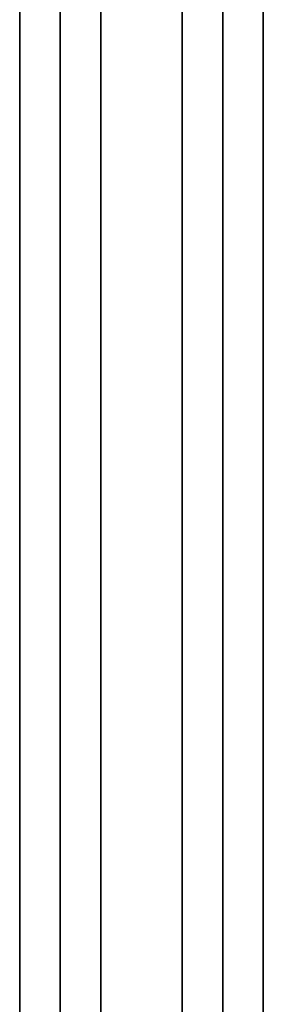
# Model space of a CAD drawing. Header units: millimetres. Extents: x -448 to 1378, y -985 to 990.
# Tile 59 of 117: x 0 to 30, y 20 to 141. Entities that reach past the tile are written whole.
import ezdxf

# ---------------------------------------------------------------- set-up
doc = ezdxf.new("R2010")
doc.units = ezdxf.units.MM
doc.header["$MEASUREMENT"] = 0
doc.layers.add('IGES level 2', color=8, linetype='Continuous')
doc.layers.add('IGES level 4', color=8, linetype='Continuous')

msp = doc.modelspace()

# ---------------------------------------------------------------- linework, layer by layer
at = {"layer": 'IGES level 2'}
for points in [[(0, 985, -20), (0, 0, -20), (0, -985, -20)], [(0, -985, 20), (0, 0, 20), (0, 985, 20)], [(0, -985, 20), (0, 0, 20), (0, 985, 20)], [(0, 985, -20), (0, 0, -20), (0, -985, -20)], [(5, 985, -20), (5, 0, -20), (5, -985, -20)], [(5, -985, 20), (5, 0, 20), (5, 985, 20)], [(10, -985, 20), (10, 0, 20), (10, 985, 20)], [(10, 985, -20), (10, 0, -20), (10, -985, -20)], [(10, -985, -20), (10, 0, -20), (10, 985, -20)], [(10, 985, 20), (10, 0, 20), (10, -985, 20)], [(0, -221.7), (0, -25), (0, 171.7)], [(10, -221.7), (10, -25), (10, 171.7)]]:
    msp.add_open_spline(points, degree=2, dxfattribs=at)
at = {"layer": 'IGES level 4'}
for points in [[(20, -985, -20), (20, 0, -20), (20, 985, -20)], [(20, 985, 20), (20, 0, 20), (20, -985, 20)], [(20, 985, -20), (20, 0, -20), (20, -985, -20)], [(20, -985, 20), (20, 0, 20), (20, 985, 20)], [(25, 985, -20), (25, 0, -20), (25, -985, -20)], [(25, -985, 20), (25, 0, 20), (25, 985, 20)], [(30, -985, -20), (30, 0, -20), (30, 985, -20)], [(30, 985, 20), (30, 0, 20), (30, -985, 20)], [(30, -985, -20), (30, 0, -20), (30, 985, -20)], [(30, 985, 20), (30, 0, 20), (30, -985, 20)], [(20, -221.7), (20, -25), (20, 171.7)], [(30, -219.75), (30, -25), (30, 169.75)]]:
    msp.add_open_spline(points, degree=2, dxfattribs=at)

doc.saveas('drawing.dxf')
